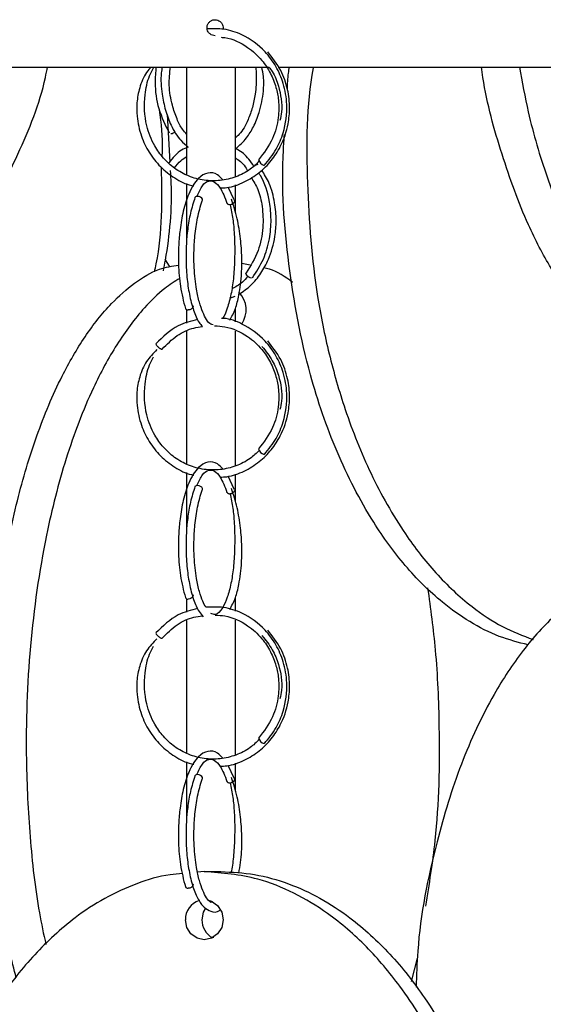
# Model space of a CAD drawing. Header units: millimetres. Extents: x 331 to 1634, y 417 to 1709.
# Tile 31 of 142: x 539 to 572, y 898 to 959. Entities that reach past the tile are written whole.
import ezdxf

# ---------------------------------------------------------------- set-up
doc = ezdxf.new("R2010")
doc.units = ezdxf.units.MM

msp = doc.modelspace()

# ---------------------------------------------------------------- linework, layer by layer
at = {"color": 7, "linetype": 'Continuous', "lineweight": 25}
for p, q in [((486.097, 956.164), (554.436, 956.164)), ((555.019, 956.164), (622.874, 956.164)), ((548.096, 953.216), (548.26, 950.249)), ((552.28, 947.885), (551.891, 948.684)), ((552.325, 948.825), (552.325, 947.165)), ((548.266, 943.714), (547.977, 944.203)), ((553.271, 943.827), (552.74, 943.937)), ((552.009, 941.784), (552.325, 941.908)), ((549.325, 940.227), (549.325, 941.057)), ((552.325, 941.078), (552.325, 940.294)), ((549.325, 927.089), (549.325, 930.916)), ((552.28, 929.885), (551.891, 930.684)), ((552.325, 930.825), (552.325, 929.165)), ((549.325, 922.227), (549.325, 923.057)), ((552.325, 923.078), (552.325, 922.294)), ((552.28, 911.885), (551.891, 912.684)), ((552.325, 912.825), (552.325, 911.165)), ((550.412, 906.078), (549.994, 906.039)), ((550.412, 906.078), (551.438, 906.078)), ((550.925, 904.202), (550.838, 904.153)), ((550.846, 901.998), (551.003, 901.998)), ((563.307, 899.239), (563.677, 900.679))]:
    msp.add_line(p, q, dxfattribs=at)
at = {"color": 7, "linetype": 'Continuous', "lineweight": 25, "flags": 128}
for points in [[(550.279, 947.824), (550.297, 947.866), (550.292, 947.934), (550.251, 948.001), (550.18, 948.059), (550.091, 948.099), (549.997, 948.113)], [(553.346, 943.017), (553.275, 943.031), (553.194, 943.071), (553.116, 943.129), (553.052, 943.196), (553.012, 943.264), (553.003, 943.321), (553.013, 943.347)], [(549.706, 941.302), (549.711, 941.284), (549.706, 941.216), (549.665, 941.149), (549.594, 941.092), (549.505, 941.055), (549.41, 941.042)], [(550.279, 929.824), (550.297, 929.866), (550.292, 929.934), (550.251, 930.001), (550.18, 930.059), (550.091, 930.099), (549.997, 930.113)], [(549.706, 923.302), (549.711, 923.284), (549.706, 923.216), (549.665, 923.149), (549.594, 923.092), (549.505, 923.055), (549.41, 923.042)], [(550.279, 911.824), (550.297, 911.866), (550.292, 911.934), (550.251, 912.001), (550.18, 912.059), (550.091, 912.099), (549.997, 912.113)], [(549.706, 905.302), (549.711, 905.284), (549.706, 905.216), (549.665, 905.149), (549.594, 905.092), (549.505, 905.055), (549.41, 905.042)], [(550.66, 904.299), (550.861, 904.233), (551.242, 903.962), (551.497, 903.556), (551.586, 903.078), (551.497, 902.599), (551.242, 902.194), (550.861, 901.923), (550.412, 901.828), (549.962, 901.923), (549.581, 902.194), (549.326, 902.599), (549.237, 903.078), (549.237, 903.078)], [(550.485, 903.809), (550.352, 903.556), (550.263, 903.078)]]:
    msp.add_lwpolyline(points, dxfattribs=at)
at = {"color": 7, "linetype": 'Continuous', "lineweight": 25}
for centre, radius, start, end in [((548.302, 952.417), 0.401, 273.34206, 318.19634), ((553.794, 949.673), 0.418, 96.41296, 134.22661), ((554.28, 950.53), 0.509, 195.71405, 253.54377), ((549.976, 947.936), 0.178, 83.07542, 142.9726), ((551.396, 941.043), 1.618, 326.69709, 42.49781), ((549.391, 941.217), 0.176, 206.38742, 276.1851), ((554.28, 932.53), 0.509, 195.71405, 253.54377), ((549.976, 929.936), 0.178, 83.07542, 142.9726), ((549.391, 923.217), 0.176, 206.38742, 276.1851), ((554.28, 914.53), 0.509, 195.71405, 253.54377), ((549.976, 911.936), 0.178, 83.07542, 142.9726), ((549.391, 905.217), 0.176, 206.38742, 276.1851), ((550.469, 903.107), 1.233, 107.96935, 181.36456), ((551.52, 903.06), 1.257, 179.21212, 241.72901)]:
    msp.add_arc(centre, radius, start, end, dxfattribs=at)
for points, knots in [([(551.081, 958.109), (551.025, 958.115), (550.913, 958.126), (550.763, 958.212), (550.649, 958.339), (550.584, 958.498), (550.575, 958.668), (550.623, 958.833), (550.723, 958.972), (550.863, 959.07), (550.99, 959.106), (551.12, 959.112), (551.25, 959.09), (551.4, 959.007), (551.514, 958.879), (551.576, 958.722), (551.592, 958.592), (551.571, 958.526), (551.567, 958.513)], [0, 0, 0, 0, 0.0687299, 0.1374598, 0.2061898, 0.2749199, 0.3436498, 0.4123796, 0.4811095, 0.5498395, 0.6185696, 0.6401086, 0.7088384, 0.7775683, 0.8462983, 0.9150284, 0.9837584, 1, 1, 1, 1]), ([(554.15, 950.046), (554.412, 950.367), (554.907, 950.973), (555.441, 952.262), (555.625, 953.687), (555.383, 955.102), (554.904, 956.214), (554.091, 957.326), (552.958, 958.141), (551.678, 958.574), (550.939, 958.544), (550.592, 958.53)], [0, 0, 0, 0, 0.105175, 0.198023, 0.34614, 0.45628, 0.552933, 0.649164, 0.804694, 0.90822, 1, 1, 1, 1]), ([(551.46, 958.013), (551.537, 958.007), (552.122, 957.963), (553.044, 957.504), (553.976, 956.675), (554.552, 955.795), (554.886, 954.944), (555.064, 954.011), (555.049, 952.923), (554.71, 951.589), (554.114, 950.814), (553.79, 950.392)], [0, 0, 0, 0, 0.025065, 0.190171, 0.316547, 0.416759, 0.512037, 0.593733, 0.702383, 0.837843, 1, 1, 1, 1]), ([(551.398, 948.632), (551.54, 948.638), (552.054, 948.658), (552.899, 948.974), (553.838, 949.548), (554.601, 950.31), (555.256, 951.321), (555.643, 952.454), (555.752, 953.669), (555.626, 954.806), (555.206, 956.038), (554.654, 956.739), (554.363, 957.109)], [0, 0, 0, 0, 0.039703, 0.14405, 0.246271, 0.342237, 0.43542, 0.56944, 0.65688, 0.757801, 0.872175, 1, 1, 1, 1]), ([(525.948, 938.634), (526.072, 938.644), (526.878, 938.711), (528.331, 939.2), (530.236, 940.097), (532.32, 941.532), (534.451, 943.584), (536.816, 946.704), (538.871, 950.702), (540.247, 954.055), (540.615, 955.947), (540.658, 956.164)], [0, 0, 0, 0, 0.016349, 0.106458, 0.197636, 0.288881, 0.428103, 0.567547, 0.770437, 0.973652, 1, 1, 1, 1]), ([(547.108, 956.164), (547.009, 956.056), (546.674, 955.688), (546.372, 954.911), (546.194, 953.978), (546.212, 952.952), (546.446, 951.888), (546.955, 950.822), (547.662, 949.921), (548.562, 949.231), (549.289, 948.839), (549.709, 948.768), (549.761, 948.759)], [0, 0, 0, 0, 0.047998, 0.163162, 0.26551, 0.35398, 0.489115, 0.609103, 0.732077, 0.857183, 0.982429, 1, 1, 1, 1]), ([(553.84, 950.302), (553.655, 950.125), (553.222, 949.712), (552.382, 949.297), (551.403, 949.06), (550.396, 949.076), (549.427, 949.34), (548.565, 949.819), (547.852, 950.467), (547.22, 951.346), (546.701, 952.672), (546.651, 954.2), (546.888, 955.442), (547.169, 955.954), (547.26, 956.119)], [0, 0, 0, 0, 0.060216, 0.141277, 0.222326, 0.303362, 0.384411, 0.463847, 0.538476, 0.611002, 0.715622, 0.863694, 0.956066, 1, 1, 1, 1]), ([(547.41, 956.164), (547.38, 955.839), (547.3, 954.967), (547.532, 953.465), (547.987, 952.546), (548.226, 952.061)], [0, 0, 0, 0, 0.218528, 0.587803, 1, 1, 1, 1]), ([(547.793, 956.164), (547.772, 956.042), (547.676, 955.491), (547.761, 954.554), (547.974, 953.453), (548.356, 952.458), (548.837, 951.645), (549.257, 951.309), (549.419, 951.18)], [0, 0, 0, 0, 0.062598, 0.283047, 0.459706, 0.640483, 0.86071, 1, 1, 1, 1]), ([(549.325, 951.962), (549.232, 952.065), (548.997, 952.326), (548.686, 952.953), (548.378, 953.86), (548.177, 954.98), (548.265, 955.786), (548.307, 956.164)], [0, 0, 0, 0, 0.116304, 0.293866, 0.497818, 0.764351, 1, 1, 1, 1]), ([(549.325, 949.442), (549.325, 950.013), (549.325, 951.939), (549.325, 954.224), (549.325, 955.736), (549.325, 956.164)], [0, 0, 0, 0, 0.232331, 0.782527, 1, 1, 1, 1]), ([(553.609, 956.164), (553.625, 955.988), (553.672, 955.436), (553.611, 954.558), (553.42, 953.631), (553.103, 952.764), (552.735, 952.075), (552.414, 951.81), (552.325, 951.736)], [0, 0, 0, 0, 0.103739, 0.324848, 0.49086, 0.659521, 0.905092, 1, 1, 1, 1]), ([(552.325, 956.164), (552.325, 955.497), (552.325, 953.545), (552.325, 951.184), (552.325, 949.458), (552.325, 949.322)], [0, 0, 0, 0, 0.323461, 0.946804, 1, 1, 1, 1]), ([(552.372, 951.075), (552.605, 951.285), (553.019, 951.655), (553.498, 952.453), (553.89, 953.418), (554.103, 954.503), (554.127, 955.472), (554.031, 955.969), (553.994, 956.164)], [0, 0, 0, 0, 0.199221, 0.352823, 0.525162, 0.754304, 0.903689, 1, 1, 1, 1]), ([(554.436, 956.164), (554.507, 956.071), (554.774, 955.722), (555.112, 954.787), (555.304, 953.72), (555.159, 953.012), (555.123, 952.835)], [0, 0, 0, 0, 0.1018663, 0.3852431, 0.8458906, 1, 1, 1, 1]), ([(555.585, 954.771), (555.595, 955.107), (555.61, 955.576), (555.692, 956.034), (555.715, 956.164)], [0, 0, 0, 0, 0.7168113, 1, 1, 1, 1]), ([(557.202, 956.164), (557.198, 956.144), (556.736, 953.787), (556.748, 948.939), (557.186, 942.985), (558.136, 938.301), (559.198, 934.59), (560.72, 930.777), (562.643, 927.361), (564.788, 924.591), (566.843, 922.666), (568.898, 921.272), (570.233, 920.764), (570.876, 920.519)], [0, 0, 0, 0, 0.001461, 0.172495, 0.341256, 0.428216, 0.515156, 0.620019, 0.727034, 0.804777, 0.884354, 0.944356, 1, 1, 1, 1]), ([(578.999, 938.474), (578.525, 938.512), (577.577, 938.59), (576.19, 939.184), (574.874, 940.101), (573.431, 941.53), (571.957, 943.585), (570.32, 946.703), (568.897, 950.702), (567.945, 954.055), (567.691, 955.947), (567.661, 956.164)], [0, 0, 0, 0, 0.083887, 0.167808, 0.252726, 0.337706, 0.467369, 0.59724, 0.786199, 0.975461, 1, 1, 1, 1]), ([(570.018, 956.164), (570.19, 955.224), (570.623, 952.857), (571.693, 949.282), (573.074, 945.85), (574.616, 943.1), (576.098, 941.154), (577.624, 939.772), (579.323, 938.723), (580.6, 938.565), (581.344, 938.474)], [0, 0, 0, 0, 0.108244, 0.272433, 0.436411, 0.558328, 0.680071, 0.774263, 0.86836, 1, 1, 1, 1]), ([(547.791, 950.606), (547.799, 950.734), (547.861, 951.697), (547.734, 952.657), (547.624, 953.49)], [0, 0, 0, 0, 0.132885, 1, 1, 1, 1]), ([(570.572, 920.187), (569.965, 920.342), (568.707, 920.663), (566.915, 921.593), (564.911, 923.013), (562.861, 925.071), (560.598, 928.191), (558.567, 932.174), (556.715, 937.571), (555.551, 943.885), (555.181, 948.958), (555.375, 951.637), (555.398, 951.96)], [0, 0, 0, 0, 0.054817, 0.113587, 0.172401, 0.262138, 0.352019, 0.482794, 0.613779, 0.794415, 0.975185, 1, 1, 1, 1]), ([(549.419, 951.18), (549.273, 951.126), (548.804, 950.953), (548.449, 950.503), (548.205, 950.193)], [0, 0, 0, 0, 0.311526, 1, 1, 1, 1]), ([(553.504, 949.972), (553.402, 950.127), (553.116, 950.561), (552.707, 950.918), (552.405, 951.06), (552.372, 951.075)], [0, 0, 0, 0, 0.3308944, 0.925657, 1, 1, 1, 1]), ([(548.553, 949.877), (548.68, 950.042), (548.907, 950.338), (549.197, 950.508), (549.325, 950.583)], [0, 0, 0, 0, 0.557808, 1, 1, 1, 1]), ([(552.325, 950.507), (552.356, 950.489), (552.611, 950.344), (552.898, 950.086), (553.069, 949.762), (553.096, 949.711)], [0, 0, 0, 0, 0.103957, 0.856496, 1, 1, 1, 1]), ([(547.308, 943.403), (547.347, 943.573), (547.831, 945.694), (547.79, 947.89), (547.753, 949.911)], [0, 0, 0, 0, 0.079792, 1, 1, 1, 1]), ([(548.29, 949.714), (548.306, 949.452), (548.422, 947.595), (548.232, 945.489), (547.889, 943.693), (547.846, 943.468)], [0, 0, 0, 0, 0.125311, 0.890074, 1, 1, 1, 1]), ([(551.568, 949.142), (551.462, 949.258), (551.173, 949.572), (550.626, 949.629), (549.983, 949.263), (549.463, 948.408), (549.093, 947.239), (548.901, 946.138), (548.803, 945.011), (548.794, 943.805), (548.908, 942.39), (549.12, 941.576), (549.234, 941.139)], [0, 0, 0, 0, 0.062697, 0.170805, 0.277179, 0.410437, 0.512725, 0.607393, 0.678962, 0.768255, 0.875252, 1, 1, 1, 1]), ([(552.57, 942.02), (552.825, 942.192), (553.334, 942.536), (553.951, 943.297), (554.495, 944.304), (554.816, 945.433), (554.912, 946.642), (554.813, 947.772), (554.524, 948.881), (554.15, 949.481), (553.983, 949.748)], [0, 0, 0, 0, 0.119077, 0.23697, 0.35131, 0.515645, 0.622851, 0.746603, 0.886893, 1, 1, 1, 1]), ([(553.407, 943.039), (553.654, 943.414), (554.128, 944.133), (554.492, 945.413), (554.602, 946.632), (554.463, 947.987), (554.187, 949.02), (553.827, 949.514), (553.787, 949.57)], [0, 0, 0, 0, 0.204173, 0.391186, 0.561139, 0.714058, 0.967961, 1, 1, 1, 1]), ([(549.325, 945.089), (549.325, 945.77), (549.325, 947.094), (549.325, 948.321), (549.325, 948.916)], [0, 0, 0, 0, 0.514713, 1, 1, 1, 1]), ([(549.965, 948.145), (550.073, 948.376), (550.305, 948.873), (550.686, 949.111), (551.041, 949.055), (551.453, 948.644), (551.689, 948.035), (551.825, 947.685)], [0, 0, 0, 0, 0.177597, 0.380878, 0.572516, 0.754122, 1, 1, 1, 1]), ([(553.331, 949.285), (553.481, 949.045), (553.81, 948.519), (554.05, 947.423), (554.103, 946.117), (553.816, 944.62), (553.292, 943.788), (553.014, 943.348)], [0, 0, 0, 0, 0.143362, 0.314415, 0.514304, 0.742873, 1, 1, 1, 1]), ([(549.833, 948.044), (549.733, 947.729), (549.545, 947.135), (549.332, 945.866), (549.247, 944.478), (549.314, 943.095), (549.475, 941.964), (549.733, 940.999), (550.014, 940.333), (550.226, 940.084), (550.297, 940)], [0, 0, 0, 0, 0.127919, 0.241433, 0.424828, 0.554197, 0.675431, 0.806516, 0.934767, 1, 1, 1, 1]), ([(550.957, 940.119), (550.909, 940.124), (550.771, 940.137), (550.57, 940.396), (550.312, 940.874), (550.096, 941.511), (549.894, 942.428), (549.777, 943.5), (549.758, 944.644), (549.818, 945.704), (549.979, 946.845), (550.177, 947.49), (550.282, 947.829)], [0, 0, 0, 0, 0.056878, 0.16214, 0.250773, 0.339821, 0.434854, 0.571326, 0.659249, 0.76007, 0.873686, 1, 1, 1, 1]), ([(551.828, 947.687), (551.83, 947.68), (551.836, 947.657), (551.871, 947.627), (551.927, 947.605), (551.981, 947.597), (552.009, 947.601), (552.015, 947.602)], [0, 0, 0, 0, 0.135434, 0.381058, 0.6917646, 0.9374063, 1, 1, 1, 1]), ([(551.994, 940.398), (552.121, 940.621), (552.355, 941.032), (552.605, 942.071), (552.742, 943.151), (552.76, 944.363), (552.677, 945.522), (552.473, 946.804), (552.229, 947.544), (552.099, 947.934)], [0, 0, 0, 0, 0.141986, 0.261719, 0.435961, 0.549981, 0.682078, 0.832207, 1, 1, 1, 1]), ([(552.023, 947.601), (552.085, 947.306), (552.202, 946.747), (552.301, 945.578), (552.318, 944.29), (552.237, 942.997), (552.081, 941.966), (551.853, 941.152), (551.65, 940.612), (551.549, 940.518), (551.545, 940.514)], [0, 0, 0, 0, 0.133226, 0.25236, 0.448104, 0.588105, 0.717396, 0.856476, 0.994199, 1, 1, 1, 1]), ([(538.715, 899.459), (538.57, 900.001), (537.844, 902.725), (537.204, 907.998), (536.946, 914.319), (537.223, 919.883), (537.793, 924.61), (538.699, 929.092), (539.932, 933.248), (541.365, 936.676), (542.954, 939.425), (544.482, 941.376), (546.057, 942.742), (547.461, 943.636), (548.412, 943.771), (548.816, 943.829)], [0, 0, 0, 0, 0.0332875, 0.1673564, 0.3015255, 0.3923219, 0.483374, 0.574063, 0.6583629, 0.7425545, 0.8051506, 0.867657, 0.9160182, 0.9643308, 1, 1, 1, 1]), ([(555.903, 942.756), (555.434, 943.099), (554.856, 943.521), (554.228, 943.632), (554.109, 943.652)], [0, 0, 0, 0, 0.8107754, 1, 1, 1, 1]), ([(548.887, 943.005), (548.572, 942.807), (547.797, 942.321), (546.452, 940.984), (544.926, 938.945), (543.248, 935.819), (541.739, 931.838), (540.37, 926.441), (539.475, 920.124), (539.243, 913.78), (539.533, 908.229), (539.945, 904.369), (540.413, 902.191), (540.554, 901.536)], [0, 0, 0, 0, 0.033671, 0.082688, 0.157479, 0.232389, 0.341382, 0.45055, 0.601099, 0.75176, 0.853718, 0.955962, 1, 1, 1, 1]), ([(553.117, 943.128), (553.008, 943.001), (552.715, 942.659), (552.351, 942.468), (552.123, 942.348)], [0, 0, 0, 0, 0.372601, 1, 1, 1, 1]), ([(550.006, 940.45), (549.585, 940.347), (548.591, 940.105), (547.839, 939.36), (547.404, 938.93)], [0, 0, 0, 0, 0.423168, 1, 1, 1, 1]), ([(554.15, 932.046), (554.412, 932.367), (554.907, 932.973), (555.441, 934.262), (555.625, 935.687), (555.383, 937.102), (554.904, 938.213), (554.091, 939.33), (552.956, 940.117), (551.969, 940.514), (551.53, 940.515), (551.481, 940.515)], [0, 0, 0, 0, 0.1141623, 0.2149443, 0.3757175, 0.4952684, 0.6001804, 0.7046342, 0.8734541, 0.9858265, 1, 1, 1, 1]), ([(547.783, 938.605), (548.085, 938.903), (548.662, 939.474), (549.566, 939.91), (550.118, 939.978), (550.297, 940)], [0, 0, 0, 0, 0.42442, 0.813271, 1, 1, 1, 1]), ([(549.325, 931.442), (549.325, 931.97), (549.325, 934.095), (549.325, 936.881), (549.325, 939.081), (549.325, 939.713)], [0, 0, 0, 0, 0.190928, 0.767441, 1, 1, 1, 1]), ([(551.057, 940.05), (551.269, 940.039), (551.991, 939.999), (553.045, 939.512), (553.976, 938.673), (554.552, 937.796), (554.886, 936.944), (555.064, 936.011), (555.049, 934.923), (554.71, 933.589), (554.114, 932.814), (553.79, 932.392)], [0, 0, 0, 0, 0.06591, 0.224099, 0.34518, 0.441194, 0.53248, 0.610754, 0.714852, 0.844636, 1, 1, 1, 1]), ([(552.325, 939.72), (552.325, 939.163), (552.325, 936.421), (552.325, 933.584), (552.325, 931.322)], [0, 0, 0, 0, 0.203111, 1, 1, 1, 1]), ([(551.398, 930.632), (551.54, 930.638), (552.054, 930.658), (552.899, 930.974), (553.838, 931.548), (554.601, 932.31), (555.256, 933.321), (555.643, 934.454), (555.752, 935.669), (555.626, 936.806), (555.206, 938.038), (554.654, 938.739), (554.363, 939.109)], [0, 0, 0, 0, 0.039703, 0.14405, 0.246271, 0.342237, 0.43542, 0.56944, 0.65688, 0.757801, 0.872175, 1, 1, 1, 1]), ([(547.452, 938.569), (547.227, 938.334), (546.76, 937.843), (546.367, 936.915), (546.195, 935.977), (546.211, 934.952), (546.447, 933.888), (546.955, 932.822), (547.662, 931.921), (548.562, 931.231), (549.289, 930.839), (549.709, 930.768), (549.761, 930.759)], [0, 0, 0, 0, 0.100399, 0.209224, 0.305938, 0.389538, 0.517236, 0.630619, 0.746825, 0.865044, 0.983396, 1, 1, 1, 1]), ([(547.402, 938.9), (547.407, 938.889), (547.416, 938.867), (547.453, 938.819), (547.504, 938.765), (547.546, 938.726), (547.569, 938.709), (547.569, 938.708)], [0, 0, 0, 0, 0.223573, 0.470123, 0.730003, 0.989882, 1, 1, 1, 1]), ([(554.003, 938.764), (554.232, 938.48), (554.663, 937.944), (555.123, 936.795), (555.303, 935.72), (555.159, 935.012), (555.123, 934.835)], [0, 0, 0, 0, 0.261494, 0.494506, 0.873281, 1, 1, 1, 1]), ([(553.84, 932.302), (553.655, 932.125), (553.222, 931.712), (552.382, 931.297), (551.403, 931.06), (550.396, 931.076), (549.427, 931.34), (548.565, 931.819), (547.852, 932.467), (547.22, 933.346), (546.701, 934.672), (546.651, 936.2), (546.888, 937.442), (547.169, 937.954), (547.26, 938.119)], [0, 0, 0, 0, 0.060216, 0.141277, 0.222326, 0.303362, 0.384411, 0.463847, 0.538476, 0.611002, 0.715622, 0.863694, 0.956066, 1, 1, 1, 1]), ([(551.568, 931.142), (551.462, 931.258), (551.173, 931.572), (550.626, 931.629), (549.983, 931.263), (549.463, 930.408), (549.093, 929.239), (548.901, 928.138), (548.803, 927.011), (548.794, 925.805), (548.908, 924.39), (549.12, 923.576), (549.234, 923.139)], [0, 0, 0, 0, 0.062697, 0.170805, 0.277179, 0.410437, 0.512725, 0.607393, 0.678962, 0.768255, 0.875252, 1, 1, 1, 1]), ([(549.965, 930.145), (550.073, 930.376), (550.305, 930.873), (550.686, 931.111), (551.041, 931.055), (551.453, 930.644), (551.689, 930.035), (551.825, 929.685)], [0, 0, 0, 0, 0.177597, 0.380878, 0.572516, 0.754122, 1, 1, 1, 1]), ([(549.833, 930.044), (549.733, 929.729), (549.545, 929.135), (549.332, 927.866), (549.247, 926.478), (549.314, 925.095), (549.475, 923.965), (549.732, 922.997), (550.028, 922.305), (550.259, 922.039), (550.348, 921.936)], [0, 0, 0, 0, 0.125955, 0.237727, 0.418305, 0.545689, 0.665061, 0.794134, 0.920416, 1, 1, 1, 1]), ([(551.994, 922.398), (552.121, 922.621), (552.355, 923.032), (552.605, 924.071), (552.742, 925.151), (552.76, 926.363), (552.677, 927.522), (552.473, 928.804), (552.229, 929.544), (552.099, 929.934)], [0, 0, 0, 0, 0.141986, 0.261719, 0.435961, 0.549981, 0.682078, 0.832207, 1, 1, 1, 1]), ([(550.509, 922.531), (550.444, 922.646), (550.3, 922.901), (550.096, 923.514), (549.894, 924.427), (549.777, 925.5), (549.758, 926.644), (549.818, 927.704), (549.979, 928.845), (550.177, 929.49), (550.282, 929.829)], [0, 0, 0, 0, 0.088546, 0.196875, 0.312485, 0.478507, 0.585467, 0.708119, 0.846335, 1, 1, 1, 1]), ([(552.023, 929.601), (552.085, 929.306), (552.202, 928.747), (552.301, 927.578), (552.318, 926.291), (552.237, 924.995), (552.081, 923.974), (551.853, 923.12), (551.5, 922.358), (551.147, 922.01), (550.908, 922.112), (550.813, 922.152)], [0, 0, 0, 0, 0.098416, 0.186422, 0.33102, 0.434441, 0.52995, 0.63269, 0.734428, 0.894691, 1, 1, 1, 1]), ([(551.824, 929.698), (551.827, 929.687), (551.834, 929.661), (551.871, 929.627), (551.928, 929.605), (551.981, 929.597), (552.009, 929.601), (552.015, 929.602)], [0, 0, 0, 0, 0.188149, 0.418796, 0.710558, 0.941223, 1, 1, 1, 1]), ([(577.449, 924.806), (577.383, 924.8), (576.717, 924.735), (575.496, 924.249), (573.833, 923.357), (572.036, 921.927), (570.177, 919.876), (568.145, 916.771), (566.293, 912.78), (564.669, 907.412), (563.715, 902.702), (563.619, 899.625), (563.596, 898.876)], [0, 0, 0, 0, 0.007488, 0.075988, 0.143649, 0.212764, 0.315774, 0.421698, 0.57186, 0.726173, 0.933396, 1, 1, 1, 1]), ([(564.192, 903.927), (564.413, 905.28), (565.007, 908.928), (565.104, 914.324), (564.895, 919.599), (564.505, 922.452), (564.329, 923.739)], [0, 0, 0, 0, 0.2088783, 0.5632067, 0.8029918, 1, 1, 1, 1]), ([(554.15, 914.046), (554.412, 914.367), (554.907, 914.973), (555.441, 916.262), (555.625, 917.687), (555.383, 919.102), (554.904, 920.214), (554.091, 921.325), (552.958, 922.142), (551.651, 922.58), (550.884, 922.547), (550.509, 922.531)], [0, 0, 0, 0, 0.1044051, 0.1965735, 0.3436058, 0.4529389, 0.5488844, 0.6444108, 0.798802, 0.9015702, 1, 1, 1, 1]), ([(550.006, 922.45), (549.585, 922.347), (548.591, 922.105), (547.839, 921.36), (547.404, 920.93)], [0, 0, 0, 0, 0.423168, 1, 1, 1, 1]), ([(547.783, 920.605), (548.085, 920.903), (548.662, 921.474), (549.566, 921.91), (550.118, 921.978), (550.297, 922)], [0, 0, 0, 0, 0.42442, 0.813271, 1, 1, 1, 1]), ([(551.089, 922.047), (551.29, 922.036), (552.001, 921.996), (553.045, 921.511), (553.976, 920.674), (554.552, 919.796), (554.886, 918.944), (555.064, 918.011), (555.049, 916.923), (554.71, 915.589), (554.114, 914.814), (553.79, 914.392)], [0, 0, 0, 0, 0.062796, 0.221512, 0.342997, 0.439331, 0.530921, 0.609456, 0.713901, 0.844118, 1, 1, 1, 1]), ([(549.325, 913.442), (549.325, 913.715), (549.325, 915.45), (549.325, 918.247), (549.325, 920.818), (549.325, 921.713)], [0, 0, 0, 0, 0.108751, 0.689836, 1, 1, 1, 1]), ([(552.325, 921.72), (552.325, 921.632), (552.325, 919.974), (552.325, 917.112), (552.325, 914.5), (552.325, 913.322)], [0, 0, 0, 0, 0.029829, 0.562575, 1, 1, 1, 1]), ([(547.402, 920.9), (547.407, 920.889), (547.416, 920.867), (547.453, 920.819), (547.504, 920.765), (547.546, 920.726), (547.569, 920.709), (547.569, 920.708)], [0, 0, 0, 0, 0.223573, 0.470123, 0.730003, 0.989882, 1, 1, 1, 1]), ([(551.398, 912.632), (551.54, 912.638), (552.054, 912.658), (552.899, 912.974), (553.838, 913.548), (554.601, 914.31), (555.256, 915.321), (555.643, 916.454), (555.752, 917.669), (555.626, 918.806), (555.206, 920.038), (554.654, 920.739), (554.363, 921.109)], [0, 0, 0, 0, 0.039703, 0.14405, 0.246271, 0.342237, 0.43542, 0.56944, 0.65688, 0.757801, 0.872175, 1, 1, 1, 1]), ([(554.003, 920.764), (554.232, 920.48), (554.663, 919.944), (555.123, 918.795), (555.303, 917.72), (555.159, 917.012), (555.123, 916.835)], [0, 0, 0, 0, 0.261494, 0.494506, 0.873281, 1, 1, 1, 1]), ([(547.452, 920.569), (547.227, 920.334), (546.76, 919.843), (546.367, 918.915), (546.195, 917.977), (546.211, 916.952), (546.447, 915.888), (546.955, 914.822), (547.662, 913.921), (548.562, 913.231), (549.289, 912.839), (549.709, 912.768), (549.761, 912.759)], [0, 0, 0, 0, 0.100399, 0.209224, 0.305938, 0.389538, 0.517236, 0.630619, 0.746825, 0.865044, 0.983396, 1, 1, 1, 1]), ([(553.84, 914.302), (553.655, 914.125), (553.222, 913.712), (552.382, 913.297), (551.403, 913.06), (550.396, 913.076), (549.427, 913.34), (548.565, 913.819), (547.852, 914.467), (547.22, 915.346), (546.701, 916.672), (546.651, 918.2), (546.888, 919.442), (547.169, 919.954), (547.26, 920.119)], [0, 0, 0, 0, 0.060216, 0.141277, 0.222326, 0.303362, 0.384411, 0.463847, 0.538476, 0.611002, 0.715622, 0.863694, 0.956066, 1, 1, 1, 1]), ([(551.568, 913.142), (551.462, 913.258), (551.173, 913.572), (550.626, 913.629), (549.983, 913.263), (549.463, 912.408), (549.093, 911.239), (548.901, 910.138), (548.803, 909.011), (548.794, 907.805), (548.908, 906.39), (549.12, 905.576), (549.234, 905.139)], [0, 0, 0, 0, 0.062697, 0.170805, 0.277179, 0.410437, 0.512725, 0.607393, 0.678962, 0.768255, 0.875252, 1, 1, 1, 1]), ([(549.325, 909.089), (549.325, 909.344), (549.325, 910.492), (549.325, 911.856), (549.325, 912.916)], [0, 0, 0, 0, 0.222239, 1, 1, 1, 1]), ([(549.947, 912.112), (550.061, 912.356), (550.299, 912.866), (550.686, 913.112), (551.041, 913.055), (551.453, 912.644), (551.689, 912.036), (551.825, 911.685)], [0, 0, 0, 0, 0.1853908, 0.3867451, 0.5765673, 0.7564525, 1, 1, 1, 1]), ([(549.833, 912.044), (549.733, 911.729), (549.545, 911.135), (549.332, 909.866), (549.247, 908.478), (549.314, 907.095), (549.475, 905.966), (549.731, 904.992), (550.051, 904.281), (550.41, 903.81), (550.853, 903.56), (551.206, 903.516), (551.394, 903.682), (551.407, 903.693)], [0, 0, 0, 0, 0.09857, 0.18604, 0.327357, 0.427045, 0.520463, 0.621473, 0.720299, 0.798352, 0.880511, 0.991867, 1, 1, 1, 1]), ([(550.813, 904.152), (550.727, 904.233), (550.569, 904.381), (550.312, 904.878), (550.096, 905.51), (549.894, 906.428), (549.777, 907.5), (549.758, 908.644), (549.818, 909.704), (549.979, 910.845), (550.177, 911.49), (550.282, 911.829)], [0, 0, 0, 0, 0.11161, 0.205589, 0.300007, 0.400771, 0.545473, 0.638699, 0.745601, 0.866068, 1, 1, 1, 1]), ([(551.824, 911.698), (551.827, 911.687), (551.834, 911.661), (551.871, 911.627), (551.928, 911.605), (551.981, 911.597), (552.009, 911.601), (552.015, 911.602)], [0, 0, 0, 0, 0.188149, 0.418796, 0.710558, 0.941223, 1, 1, 1, 1]), ([(552.023, 911.601), (552.085, 911.306), (552.202, 910.747), (552.3, 909.579), (552.32, 908.285), (552.232, 907.01), (552.145, 906.291), (552.073, 906.022), (552.073, 906.021)], [0, 0, 0, 0, 0.185603, 0.351575, 0.624275, 0.819317, 0.999438, 1, 1, 1, 1]), ([(552.565, 905.977), (552.633, 906.419), (552.746, 907.154), (552.759, 908.364), (552.678, 909.522), (552.473, 910.804), (552.229, 911.544), (552.099, 911.934)], [0, 0, 0, 0, 0.232999, 0.388049, 0.567679, 0.771829, 1, 1, 1, 1]), ([(549.053, 905.953), (548.795, 905.935), (547.824, 905.866), (546.181, 905.356), (544.194, 904.453), (542.021, 903.02), (539.796, 900.967), (537.341, 897.845), (535.135, 893.863), (533.135, 888.466), (531.823, 882.149), (531.495, 875.808), (531.891, 870.248), (532.727, 865.52), (534.051, 861.038), (535.853, 856.882), (537.949, 853.454), (540.271, 850.705), (542.505, 848.755), (544.807, 847.386), (546.922, 846.474), (548.378, 846.336), (549.034, 846.274)], [0, 0, 0, 0, 0.010827, 0.040675, 0.070877, 0.101101, 0.147218, 0.193408, 0.260613, 0.327927, 0.420756, 0.513654, 0.576522, 0.639566, 0.702359, 0.760728, 0.819022, 0.862364, 0.905643, 0.939128, 0.97258, 1, 1, 1, 1]), ([(550.412, 846.078), (551.125, 846.117), (552.553, 846.194), (554.644, 846.788), (556.629, 847.705), (558.802, 849.134), (561.027, 851.189), (563.482, 854.31), (565.688, 858.292), (567.688, 863.689), (569, 870.007), (569.328, 876.348), (568.932, 881.907), (568.097, 886.635), (566.772, 891.117), (564.97, 895.274), (562.874, 898.701), (560.553, 901.452), (558.317, 903.397), (556.018, 904.779), (553.458, 905.829), (551.534, 905.986), (550.412, 906.078)], [0, 0, 0, 0, 0.0287324, 0.0574768, 0.0865624, 0.1156695, 0.160081, 0.2045635, 0.2692848, 0.3341101, 0.4235075, 0.5129719, 0.5735152, 0.6342289, 0.6947006, 0.750912, 0.8070511, 0.8487904, 0.8904698, 0.9227172, 0.9549322, 1, 1, 1, 1]), ([(551.438, 906.078), (552.142, 906.041), (553.57, 905.966), (555.653, 905.373), (557.649, 904.456), (559.81, 903.034), (562.044, 900.98), (564.487, 897.875), (566.704, 893.883), (568.699, 888.518), (570.02, 882.181), (570.398, 875.076), (569.828, 869.101), (568.81, 864.42), (567.654, 860.708), (566.003, 856.896), (563.917, 853.478), (561.589, 850.712), (559.362, 848.773), (557.055, 847.379), (554.494, 846.329), (552.56, 846.17), (551.438, 846.078)], [0, 0, 0, 0, 0.028337, 0.057482, 0.086271, 0.115678, 0.159507, 0.204576, 0.268467, 0.334125, 0.422295, 0.512989, 0.602477, 0.648589, 0.69469, 0.750296, 0.807042, 0.848267, 0.890464, 0.922281, 0.954931, 1, 1, 1, 1])]:
    msp.add_open_spline(points, degree=3, knots=knots, dxfattribs=at)
at = {"color": 1, "linetype": 'Continuous', "lineweight": 25}
for points, knots in [([(552.015, 947.602), (552.032, 947.603), (552.077, 947.607), (552.147, 947.631), (552.214, 947.669), (552.266, 947.716), (552.299, 947.771), (552.308, 947.826), (552.293, 947.856), (552.286, 947.871)], [0, 0, 0, 0, 0.098831, 0.266586, 0.399203, 0.545449, 0.699601, 0.853754, 1, 1, 1, 1]), ([(547.569, 938.708), (547.589, 938.693), (547.627, 938.663), (547.686, 938.627), (547.735, 938.604), (547.769, 938.597), (547.778, 938.603), (547.781, 938.606)], [0, 0, 0, 0, 0.208275, 0.405221, 0.654352, 0.851313, 1, 1, 1, 1]), ([(552.015, 929.602), (552.032, 929.603), (552.077, 929.607), (552.147, 929.631), (552.214, 929.669), (552.266, 929.716), (552.299, 929.771), (552.308, 929.826), (552.293, 929.856), (552.286, 929.871)], [0, 0, 0, 0, 0.098831, 0.266586, 0.399203, 0.545449, 0.699601, 0.853754, 1, 1, 1, 1]), ([(547.569, 920.708), (547.589, 920.693), (547.627, 920.663), (547.686, 920.627), (547.735, 920.604), (547.769, 920.597), (547.778, 920.603), (547.781, 920.606)], [0, 0, 0, 0, 0.208275, 0.405221, 0.654352, 0.851313, 1, 1, 1, 1]), ([(552.015, 911.602), (552.032, 911.603), (552.077, 911.607), (552.147, 911.631), (552.214, 911.669), (552.266, 911.716), (552.299, 911.771), (552.307, 911.825), (552.294, 911.867), (552.272, 911.886), (552.264, 911.893)], [0, 0, 0, 0, 0.0909291, 0.2452726, 0.3672864, 0.5018401, 0.6436681, 0.7854961, 0.9200498, 1, 1, 1, 1])]:
    msp.add_open_spline(points, degree=3, knots=knots, dxfattribs=at)

doc.saveas('drawing.dxf')
